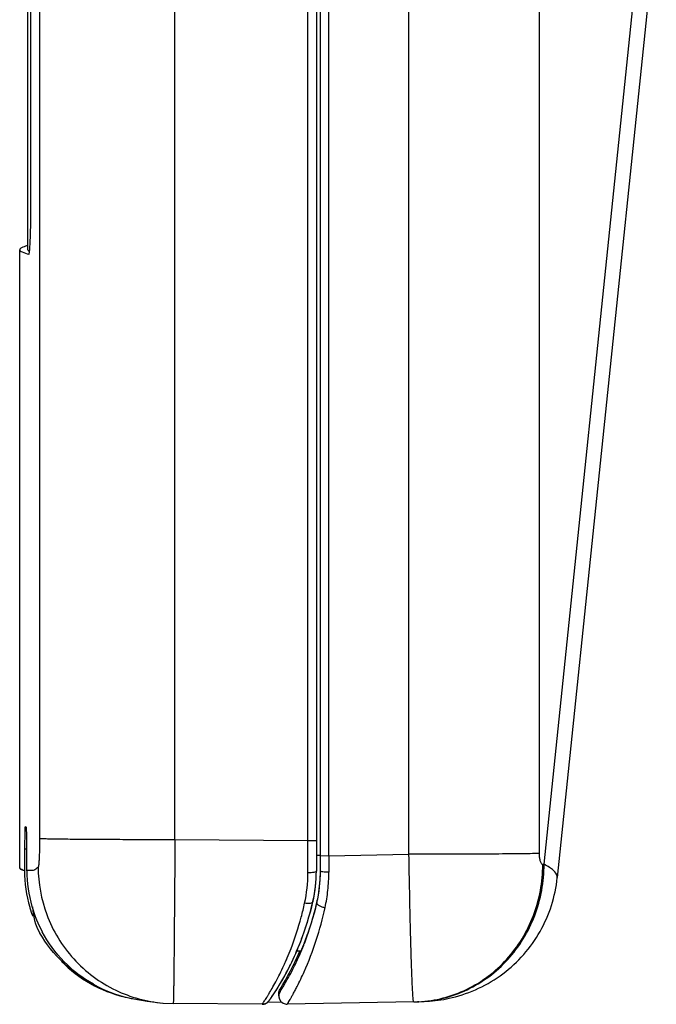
# Model space of a CAD drawing. Header units: inches. Extents: x 0 to 17, y 0 to 11.
# Tile 5 of 30: x 1.812 to 2.269, y 3.898 to 4.606. Entities that reach past the tile are written whole.
import ezdxf

# ---------------------------------------------------------------- set-up
doc = ezdxf.new("R2010")
doc.units = ezdxf.units.IN
doc.header["$LTSCALE"] = 0.935
doc.header["$MEASUREMENT"] = 0
doc.layers.get('0').update_dxf_attribs({"linetype": 'CONTINUOUS'})

msp = doc.modelspace()

# ---------------------------------------------------------------- linework, layer by layer
at = {"color": 6, "linetype": 'CONTINUOUS'}
for p, q in [((1.92325, 4.01676), (1.92325, 5.57907)), ((2.01887, 4.01591), (2.01885, 5.57989)), ((1.82591, 5.40975), (1.82591, 4.01755)), ((2.02491, 4.9164), (2.02491, 3.9939)), ((1.81759, 4.44089), (1.81759, 4.73531)), ((1.81974, 4.47708), (1.81974, 4.6953)), ((1.81164, 4.44096), (1.81164, 4.44089)), ((1.81164, 3.99657), (1.81164, 4.44089)), ((1.81748, 4.44386), (1.81664, 4.44363)), ((1.81759, 4.44386), (1.81681, 4.44363)), ((1.81759, 4.44089), (1.81759, 4.44096)), ((1.81871, 4.43967), (1.81827, 4.43988)), ((1.81858, 4.43967), (1.81827, 4.43988)), ((1.81525, 4.02289), (1.81509, 4.0101)), ((1.81537, 4.0251), (1.81525, 4.02289)), ((1.8155, 4.02584), (1.81537, 4.0251)), ((1.81634, 4.02559), (1.8155, 4.02584)), ((1.92325, 4.01676), (1.92282, 3.96173)), ((1.92325, 4.01676), (2.01887, 4.01591)), ((2.01886, 4.01591), (2.02491, 4.01596)), ((2.01886, 3.99269), (2.01887, 4.01591)), ((1.81509, 4.0101), (1.81682, 4.0101)), ((1.81509, 4.0101), (1.81509, 3.99427)), ((1.81682, 3.99428), (1.81682, 4.00959)), ((1.81164, 3.99656), (1.81164, 3.99663)), ((2.02242, 3.97203), (2.02247, 3.97228)), ((2.02242, 3.97185), (2.02242, 3.97203)), ((1.89261, 3.90226), (1.89366, 3.90203)), ((1.89366, 3.90203), (1.90324, 3.90034)), ((1.99196, 3.90222), (1.99243, 3.90289)), ((1.99243, 3.90289), (1.99299, 3.9037)), ((1.99299, 3.9037), (1.99364, 3.90466)), ((1.99364, 3.90466), (1.99437, 3.90576)), ((1.90324, 3.90034), (1.91464, 3.89909)), ((1.91464, 3.89909), (1.91467, 3.89908)), ((1.91467, 3.89908), (1.92199, 3.89875)), ((1.91467, 3.89908), (1.92199, 3.89875)), ((1.9859, 3.89818), (1.92199, 3.89875)), ((1.98591, 3.89818), (1.92199, 3.89875)), ((1.922, 3.89875), (1.92199, 3.89875)), ((1.98591, 3.89818), (1.9859, 3.89818)), ((1.98766, 3.89844), (1.98591, 3.89818)), ((1.99086, 3.90077), (1.98959, 3.89942))]:
    msp.add_line(p, q, dxfattribs=at)
at = {"color": 7, "linetype": 'CONTINUOUS'}
for p, q in [((2.02788, 3.99389), (2.02788, 4.90897)), ((2.03388, 4.00506), (2.03389, 4.90892)), ((2.1851, 4.9095), (2.1851, 4.00665)), ((2.09152, 4.00607), (2.09152, 4.75212)), ((2.18862, 3.99886), (2.26089, 4.69626)), ((2.26933, 4.67632), (2.19813, 3.98928)), ((2.02788, 4.00529), (2.02491, 4.00529)), ((2.02788, 4.00511), (2.03389, 4.00506)), ((2.03388, 4.00506), (2.09152, 4.00607)), ((2.03388, 4.00506), (2.03389, 3.99318)), ((2.18862, 3.99886), (2.18765, 3.99883)), ((2.18765, 3.99865), (2.18765, 3.99882)), ((2.19813, 3.98925), (2.19813, 3.98927)), ((2.02532, 3.97144), (2.02524, 3.9711)), ((2.02532, 3.97117), (2.02532, 3.97144)), ((2.01644, 3.94261), (2.01286, 3.93417)), ((2.01389, 3.93643), (2.01067, 3.93643)), ((2.01367, 3.93595), (2.01286, 3.93593)), ((2.01286, 3.93417), (2.01286, 3.93593)), ((2.01286, 3.93417), (2.01286, 3.93417)), ((1.99881, 3.90739), (2.0008, 3.91046)), ((1.99881, 3.90915), (1.99881, 3.90739)), ((1.99791, 3.90425), (1.99791, 3.90601)), ((1.99881, 3.90739), (1.99802, 3.90535)), ((1.99006, 3.89982), (1.9998, 3.89999)), ((2.09492, 3.89989), (2.00397, 3.8983)), ((2.09492, 3.89989), (2.09752, 3.89997)), ((2.0985, 3.90002), (2.09752, 3.89997))]:
    msp.add_line(p, q, dxfattribs=at)
at = {"color": 6, "linetype": 'CONTINUOUS'}
for points in [[(1.99947, 3.91395), (2.00011, 3.91505), (2.00077, 3.91619), (2.00145, 3.91739), (2.00215, 3.91866), (2.00287, 3.91998), (2.00362, 3.92136), (2.00438, 3.9228), (2.00515, 3.92431), (2.00595, 3.92588), (2.00623, 3.92646)], [(1.99437, 3.90576), (1.99478, 3.90638), (1.99521, 3.90704), (1.99566, 3.90774), (1.99613, 3.90848), (1.99663, 3.90927), (1.99715, 3.91011), (1.9977, 3.911), (1.99827, 3.91193), (1.99886, 3.91292), (1.99947, 3.91395)], [(1.98591, 3.89818), (1.9874, 3.89835), (1.98881, 3.8989), (1.98979, 3.89957), (1.99029, 3.90004), (1.99053, 3.90031), (1.99069, 3.9005), (1.99083, 3.90067), (1.99096, 3.90084), (1.99109, 3.90102), (1.99124, 3.90121), (1.99139, 3.90142), (1.99156, 3.90166), (1.99196, 3.90222)]]:
    msp.add_lwpolyline(points, dxfattribs=at)
at = {"color": 7, "linetype": 'CONTINUOUS'}
msp.add_lwpolyline([(1.99791, 3.90426), (1.99794, 3.90366), (1.99839, 3.90192), (1.99945, 3.90026), (2.00113, 3.89896), (2.00333, 3.89832), (2.00397, 3.8983)], dxfattribs=at)
at = {"color": 6, "linetype": 'CONTINUOUS'}
for centre, radius, start, end in [((1.90878, 3.99433), 0.0937, 180.03778, 196.3174), ((1.91076, 3.99443), 0.09394, 180.095, 195.98602), ((1.92628, 3.99407), 0.09863, 347.23829, 0.01096), ((1.91612, 3.9928), 0.10275, 347.67988, 359.93802), ((1.9263, 3.99389), 0.09861, 347.08838, 0.00763), ((1.90828, 3.99425), 0.09319, 196.35989, 196.62961), ((1.9084, 3.99429), 0.09332, 196.63056, 200.56805), ((1.91081, 3.99447), 0.094, 196.00127, 196.26836), ((1.911, 3.99455), 0.0942, 196.27967, 208.00399), ((1.82125, 4.01794), 0.20638, 338.81377, 347.09564), ((1.80114, 4.0178), 0.22041, 345.04515, 347.70944), ((1.82162, 4.01804), 0.206, 341.69641, 346.26515), ((1.82358, 4.01764), 0.204, 346.24361, 347.07993), ((1.82477, 4.01702), 0.20269, 338.73582, 339.46296), ((1.82483, 4.017), 0.20262, 339.46311, 340.01327), ((1.82365, 4.01698), 0.20379, 333.6302, 338.82222), ((1.82786, 4.01578), 0.19936, 336.52269, 338.74633), ((1.81757, 4.01128), 0.20275, 336.4219, 336.8755), ((1.83368, 4.01327), 0.19302, 336.04004, 336.51789), ((1.82912, 4.01416), 0.19764, 328.73487, 333.65772), ((1.81271, 4.01344), 0.20807, 335.2013, 335.72003), ((1.81445, 4.01265), 0.20616, 335.72043, 335.99075), ((1.81588, 4.01201), 0.20459, 335.99056, 336.42191), ((1.91092, 3.99477), 0.09431, 240.6051, 256.70861), ((1.90822, 3.99391), 0.09287, 256.66808, 257.48437), ((1.91071, 3.9942), 0.0937, 256.75701, 258.8665), ((1.98591, 3.90431), 0.00613, 286.56726, 290.98294), ((1.98601, 3.90405), 0.00585, 290.98433, 305.51674), ((1.98595, 3.90413), 0.00595, 305.58406, 307.72992)]:
    msp.add_arc(centre, radius, start, end, dxfattribs=at)
at = {"color": 7, "linetype": 'CONTINUOUS'}
for centre, radius, start, end in [((1.9259, 3.99391), 0.10198, 347.11528, 359.98529), ((2.19397, 3.9897), 0.00418, 354.11501, 6.59197), ((1.85811, 3.96825), 0.03715, 179.99837, 210.7455), ((1.82159, 4.01783), 0.209, 338.8626, 347.09992), ((1.82173, 4.01819), 0.20888, 345.10531, 346.97251), ((1.82527, 4.01715), 0.20519, 341.14696, 343.42993), ((1.82221, 4.01804), 0.20839, 343.43442, 345.10961), ((1.83057, 4.01528), 0.19957, 338.64472, 340.25248), ((1.82711, 4.01654), 0.20326, 340.24986, 341.14372), ((1.82347, 4.01713), 0.20699, 336.26809, 338.36872), ((1.82376, 4.01701), 0.20668, 338.37001, 338.85758), ((1.82679, 4.01563), 0.20335, 333.48768, 336.27888), ((2.00382, 3.90425), 0.00591, 169.25966, 179.96632), ((2.0936, 3.98967), 0.08978, 272.50079, 273.12074)]:
    msp.add_arc(centre, radius, start, end, dxfattribs=at)
msp.add_ellipse((1.81799, 4.02112), major_axis=(0.18508, -0.10478), ratio=0.999932, start_param=-0.039308, end_param=0.103051, dxfattribs=at)
at = {"color": 6, "linetype": 'CONTINUOUS'}
for points, knots in [([(1.81828, 4.43773), (1.81836, 4.43773), (1.81847, 4.43808), (1.81859, 4.43857), (1.81872, 4.43955), (1.81885, 4.44083), (1.81897, 4.44248), (1.81914, 4.44531), (1.81933, 4.44959), (1.8195, 4.45547), (1.81963, 4.46219), (1.81972, 4.46948), (1.81974, 4.47451), (1.81974, 4.47708)], [0, 0, 0, 0, 0.005945, 0.020698, 0.044671, 0.077746, 0.119616, 0.169931, 0.293902, 0.445014, 0.617484, 0.804946, 1, 1, 1, 1]), ([(1.81664, 4.44363), (1.81538, 4.44329), (1.81373, 4.44279), (1.81206, 4.44179), (1.81166, 4.44121), (1.81164, 4.44096)], [0, 0, 0, 0, 0.671178, 0.870251, 1, 1, 1, 1]), ([(1.81164, 4.44089), (1.81164, 4.44059), (1.81215, 4.43987), (1.81439, 4.43872), (1.81658, 4.43814), (1.81827, 4.43773)], [0, 0, 0, 0, 0.117611, 0.311863, 1, 1, 1, 1]), ([(1.81827, 4.43988), (1.81816, 4.43996), (1.81785, 4.44022), (1.81759, 4.44061), (1.81759, 4.44089)], [0, 0, 0, 0, 0.314622, 1, 1, 1, 1]), ([(1.81827, 4.43773), (1.81827, 4.43773), (1.81828, 4.43773), (1.81828, 4.43773), (1.81828, 4.43773)], [0, 0, 0, 0, 0.520272, 1, 1, 1, 1]), ([(1.81682, 4.00959), (1.81682, 4.01162), (1.81681, 4.01456), (1.81675, 4.01832), (1.81669, 4.02071), (1.81662, 4.02267), (1.81655, 4.02402), (1.81649, 4.02482), (1.81645, 4.02522), (1.8164, 4.02544), (1.81637, 4.02558), (1.81634, 4.02559)], [0, 0, 0, 0, 0.379756, 0.551727, 0.702793, 0.827256, 0.920267, 0.953864, 0.978386, 0.993711, 1, 1, 1, 1]), ([(1.82591, 4.01755), (1.82591, 4.01495), (1.82588, 4.01118), (1.82575, 4.00638), (1.82563, 4.00332), (1.82548, 4.0008), (1.82533, 3.99884), (1.82512, 3.99761), (1.82503, 3.99693), (1.82489, 3.99677)], [0, 0, 0, 0, 0.373682, 0.542652, 0.691203, 0.814226, 0.907923, 0.970347, 1, 1, 1, 1]), ([(1.82591, 4.01755), (1.82618, 4.0175), (1.82698, 4.01746), (1.82858, 4.01739), (1.83101, 4.01732), (1.83597, 4.01721), (1.84429, 4.0171), (1.85659, 4.01698), (1.87151, 4.01688), (1.89403, 4.01679), (1.91147, 4.01676), (1.92325, 4.01676)], [0, 0, 0, 0, 0.008334, 0.024676, 0.049448, 0.083065, 0.177528, 0.305954, 0.462265, 0.637142, 1, 1, 1, 1]), ([(1.81509, 3.99429), (1.81419, 3.99459), (1.81292, 3.99498), (1.81164, 3.99609), (1.81164, 3.99656)], [0, 0, 0, 0, 0.664345, 1, 1, 1, 1]), ([(1.81509, 3.99426), (1.81458, 3.99438), (1.81368, 3.99464), (1.81246, 3.99513), (1.81164, 3.99579), (1.81164, 3.99625)], [0, 0, 0, 0, 0.381027, 0.667075, 1, 1, 1, 1]), ([(1.82489, 3.99677), (1.82417, 3.99609), (1.8231, 3.99516), (1.82149, 3.99445), (1.82011, 3.99428), (1.81857, 3.99439), (1.81738, 3.99431), (1.81682, 3.99434)], [0, 0, 0, 0, 0.339588, 0.474489, 0.593813, 0.810132, 1, 1, 1, 1]), ([(1.82489, 3.99677), (1.82493, 3.98526), (1.8293, 3.96109), (1.84875, 3.92915), (1.87891, 3.90661), (1.90294, 3.90007), (1.91464, 3.89909)], [0, 0, 0, 0, 0.238631, 0.496874, 0.756808, 1, 1, 1, 1]), ([(2.02491, 3.9939), (2.02491, 3.99369), (2.0242, 3.99325), (2.02296, 3.99298), (2.02102, 3.99273), (2.0196, 3.99269), (2.01886, 3.99269)], [0, 0, 0, 0, 0.097883, 0.32133, 0.648907, 1, 1, 1, 1]), ([(2.02242, 3.97185), (2.02225, 3.97113), (2.0205, 3.97058), (2.01855, 3.97057), (2.01718, 3.97074), (2.0165, 3.97088)], [0, 0, 0, 0, 0.356401, 0.666329, 1, 1, 1, 1]), ([(1.92282, 3.96173), (1.92278, 3.95718), (1.92272, 3.94852), (1.92262, 3.93623), (1.9225, 3.92543), (1.92241, 3.91745), (1.92234, 3.91196), (1.92228, 3.90855), (1.92223, 3.90564), (1.92218, 3.90324), (1.92214, 3.90156), (1.92211, 3.90048), (1.92209, 3.89987), (1.92207, 3.89941), (1.92206, 3.89905), (1.92202, 3.89889), (1.92202, 3.89875), (1.922, 3.89875)], [0, 0, 0, 0, 0.216298, 0.412657, 0.585147, 0.730758, 0.792661, 0.846892, 0.893191, 0.931373, 0.961258, 0.973037, 0.982692, 0.990219, 0.995609, 0.998861, 1, 1, 1, 1]), ([(2.00403, 3.93165), (2.00496, 3.93384), (2.00885, 3.9434), (2.01194, 3.95327), (2.01408, 3.96092)], [0, 0, 0, 0, 0.230407, 1, 1, 1, 1]), ([(1.86463, 3.9126), (1.85691, 3.91696), (1.84262, 3.92793), (1.832, 3.94249), (1.82783, 3.95032)], [0, 0, 0, 0, 0.499995, 1, 1, 1, 1]), ([(1.84169, 3.92904), (1.8478, 3.92281), (1.86183, 3.91201), (1.87832, 3.90556), (1.88681, 3.90355)], [0, 0, 0, 0, 0.500004, 1, 1, 1, 1]), ([(1.9859, 3.89818), (1.98585, 3.89818), (1.98603, 3.89833), (1.98608, 3.89846), (1.98635, 3.89879), (1.9867, 3.89931), (1.98728, 3.90014), (1.98797, 3.90119), (1.98879, 3.90246), (1.98972, 3.90395), (1.99117, 3.90634), (1.99321, 3.90983), (1.99585, 3.91461), (1.99872, 3.92012), (2.00063, 3.92407), (2.00159, 3.92617)], [0, 0, 0, 0, 0.004481, 0.010205, 0.01819, 0.040762, 0.071834, 0.111083, 0.158219, 0.212953, 0.275, 0.419876, 0.590518, 0.78463, 1, 1, 1, 1]), ([(1.99086, 3.90077), (1.99075, 3.90054), (1.99222, 3.90256), (1.99285, 3.90351), (1.99555, 3.90751), (1.99711, 3.91003), (1.99806, 3.91159)], [0, 0, 0, 0, 0.05846, 0.263517, 0.579202, 1, 1, 1, 1])]:
    msp.add_open_spline(points, degree=3, knots=knots, dxfattribs=at)
at = {"color": 7, "linetype": 'CONTINUOUS'}
for points, knots in [([(2.1851, 4.00665), (2.18083, 4.00653), (2.16936, 4.00638), (2.13817, 4.00612), (2.11125, 4.00607), (2.09152, 4.00607)], [0, 0, 0, 0, 0.136946, 0.367515, 1, 1, 1, 1]), ([(2.09392, 3.91245), (2.09366, 3.91802), (2.0932, 3.93102), (2.09231, 3.96222), (2.09181, 3.98786), (2.09152, 4.00607)], [0, 0, 0, 0, 0.178631, 0.416677, 1, 1, 1, 1]), ([(2.1851, 4.00665), (2.1851, 4.00563), (2.18523, 4.00375), (2.18569, 4.00157), (2.18623, 4.00018), (2.1867, 3.99932), (2.18728, 3.99884), (2.18765, 3.99883)], [0, 0, 0, 0, 0.355396, 0.653961, 0.773985, 0.870814, 1, 1, 1, 1]), ([(2.09849, 3.90002), (2.10444, 3.90035), (2.11632, 3.90219), (2.13328, 3.90842), (2.14879, 3.9179), (2.1623, 3.93028), (2.17333, 3.9451), (2.18152, 3.96185), (2.18646, 3.97991), (2.18781, 3.99241), (2.18765, 3.99865)], [0, 0, 0, 0, 0.12207, 0.244571, 0.367906, 0.492305, 0.617869, 0.744495, 0.872005, 1, 1, 1, 1]), ([(2.0985, 3.90002), (2.10449, 3.90028), (2.11649, 3.90201), (2.13362, 3.90815), (2.14932, 3.91761), (2.16759, 3.93416), (2.18414, 3.96125), (2.18864, 3.98635), (2.18862, 3.99886)], [0, 0, 0, 0, 0.122335, 0.245084, 0.368665, 0.493322, 0.744963, 1, 1, 1, 1]), ([(2.19812, 3.99018), (2.19793, 3.99185), (2.19592, 3.99437), (2.19238, 3.99689), (2.18997, 3.9982), (2.18862, 3.99886)], [0, 0, 0, 0, 0.382406, 0.657875, 1, 1, 1, 1]), ([(2.02532, 3.97144), (2.02572, 3.9732), (2.02721, 3.98059), (2.02787, 3.98815), (2.02788, 3.99389)], [0, 0, 0, 0, 0.239167, 1, 1, 1, 1]), ([(2.03389, 3.99318), (2.03314, 3.99318), (2.03171, 3.99321), (2.02986, 3.99333), (2.0286, 3.99353), (2.02804, 3.9937), (2.02788, 3.99383), (2.02788, 3.99389)], [0, 0, 0, 0, 0.364957, 0.698975, 0.918251, 0.973714, 1, 1, 1, 1]), ([(2.0312, 3.96773), (2.03208, 3.97184), (2.03346, 3.98029), (2.03388, 3.98884), (2.03389, 3.99318)], [0, 0, 0, 0, 0.492851, 1, 1, 1, 1]), ([(2.0985, 3.90002), (2.10109, 3.90013), (2.10915, 3.90052), (2.12387, 3.90273), (2.14194, 3.90908), (2.15947, 3.91962), (2.17451, 3.93356), (2.1864, 3.95028), (2.19462, 3.96908), (2.19743, 3.98249), (2.19813, 3.98925)], [0, 0, 0, 0, 0.05319, 0.165525, 0.303857, 0.442939, 0.58215, 0.721361, 0.860619, 1, 1, 1, 1]), ([(2.01111, 3.911), (2.01289, 3.91448), (2.02154, 3.93261), (2.02779, 3.95192), (2.0312, 3.96773)], [0, 0, 0, 0, 0.194819, 1, 1, 1, 1]), ([(2.02532, 3.97117), (2.02525, 3.97087), (2.02552, 3.97029), (2.02615, 3.96973), (2.02724, 3.96899), (2.02895, 3.96827), (2.03044, 3.96787), (2.0312, 3.96773)], [0, 0, 0, 0, 0.128376, 0.230073, 0.358952, 0.674839, 1, 1, 1, 1]), ([(1.86465, 3.91259), (1.85669, 3.91667), (1.84184, 3.92719), (1.83076, 3.94156), (1.82618, 3.94926)], [0, 0, 0, 0, 0.499887, 1, 1, 1, 1]), ([(2.0008, 3.91046), (2.00132, 3.91131), (2.00415, 3.91602), (2.00676, 3.92084), (2.00876, 3.92486)], [0, 0, 0, 0, 0.181968, 1, 1, 1, 1]), ([(2.00397, 3.8983), (2.004, 3.8983), (2.00404, 3.8984), (2.00416, 3.89853), (2.00432, 3.8988), (2.00455, 3.89916), (2.00483, 3.89962), (2.00532, 3.90044), (2.00606, 3.9017), (2.0071, 3.90351), (2.00831, 3.90568), (2.00967, 3.90822), (2.01062, 3.91003), (2.01111, 3.911)], [0, 0, 0, 0, 0.004911, 0.017952, 0.039115, 0.068346, 0.105586, 0.150747, 0.264188, 0.407327, 0.578789, 0.776934, 1, 1, 1, 1]), ([(2.09492, 3.89989), (2.0949, 3.89989), (2.09485, 3.89998), (2.09478, 3.90022), (2.09467, 3.90083), (2.09456, 3.90181), (2.09444, 3.90321), (2.09432, 3.90498), (2.09413, 3.90811), (2.094, 3.91064), (2.09392, 3.91245)], [0, 0, 0, 0, 0.005647, 0.018237, 0.066478, 0.145907, 0.256408, 0.397635, 0.56917, 1, 1, 1, 1])]:
    msp.add_open_spline(points, degree=3, knots=knots, dxfattribs=at)
msp.add_open_spline([(1.99792, 3.90601), (1.99792, 3.9071), (1.99823, 3.90822), (1.99881, 3.90915)], degree=3, dxfattribs=at)

doc.saveas('drawing.dxf')
